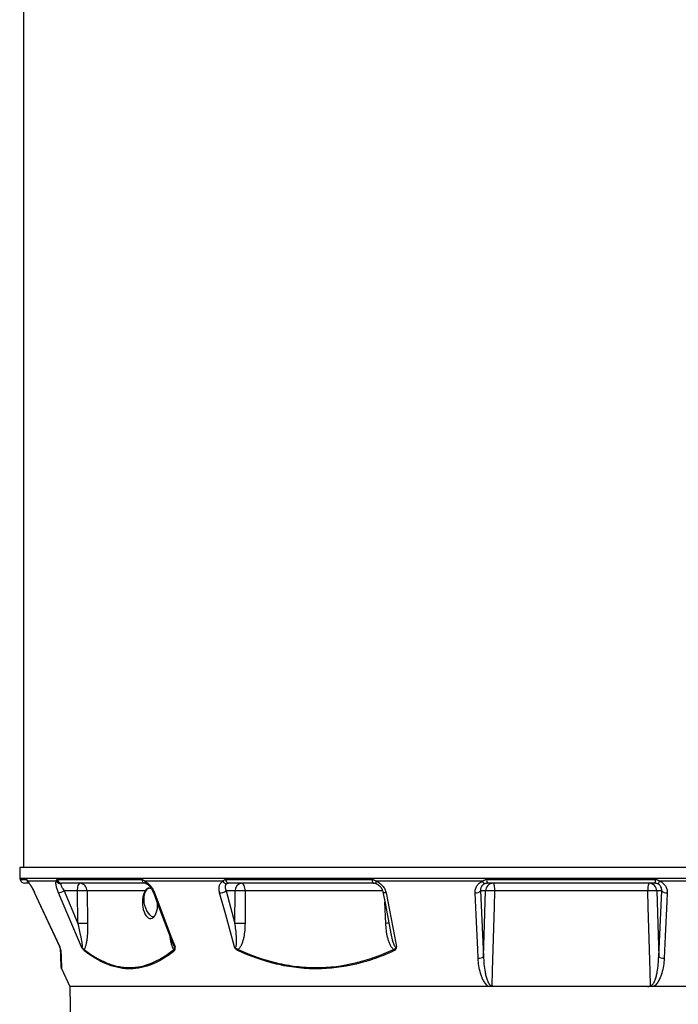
# Model space of a CAD drawing. Header units: millimetres. Extents: x 1573 to 5352, y 842 to 6038.
# Tile 11 of 24: x 1809 to 2637, y 2202 to 3440. Entities that reach past the tile are written whole.
import ezdxf

# ---------------------------------------------------------------- set-up
doc = ezdxf.new("R2010")
doc.units = ezdxf.units.MM
doc.header["$LTSCALE"] = 2

msp = doc.modelspace()

# ---------------------------------------------------------------- linework, layer by layer
at = {"color": 7, "linetype": 'Continuous', "lineweight": 25}
for p, q in [((1813.8, 4623.8), (1813.8, 2373.8)), ((1808.8, 2373.8), (1809.1, 2360.4)), ((3194.8, 2373.8), (1808.8, 2373.8)), ((1820.4, 2353.8), (1815.2, 2353.8)), ((1854.9, 2356.4), (1819, 2356.4)), ((1856.1, 2358.5), (1962.2, 2358.5)), ((1966.8, 2353.8), (1861.6, 2353.8)), ((2064.1, 2356.4), (1966.1, 2356.4)), ((2067.7, 2358.5), (2251.6, 2358.5)), ((2253.7, 2353.8), (2071.4, 2353.8)), ((2390.6, 2356.4), (2256.7, 2356.4)), ((2256.7, 2353.2), (2256.8, 2353.2)), ((2395.7, 2358.5), (2608, 2358.5)), ((2607.1, 2353.8), (2396.6, 2353.8)), ((2747, 2356.4), (2613, 2356.4)), ((1881.4, 2344.1), (1864.7, 2344.1)), ((1864.7, 2344.1), (1882, 2303.4)), ((1882, 2303.4), (1881.4, 2344.1)), ((1893.5, 2344.1), (1894.1, 2303.4)), ((1966.4, 2344.1), (1893.5, 2344.1)), ((2079.7, 2344.1), (2068.2, 2344.1)), ((2068.2, 2344.1), (2079.3, 2303.4)), ((2079.3, 2303.4), (2079.7, 2344.1)), ((2092.3, 2344.1), (2092, 2303.4)), ((2394.1, 2344.1), (2388, 2344.1)), ((2388, 2344.1), (2391.8, 2261.9)), ((2598.2, 2344.1), (2405.5, 2344.1)), ((2615.7, 2344.1), (2609.5, 2344.1)), ((2611.9, 2261.9), (2615.7, 2344.1)), ((1861.3, 2246.5), (1871.8, 2223.8)), ((1871.8, 2223.8), (1873.4, 2136.6)), ((3131.8, 2223.8), (1871.8, 2223.8))]:
    msp.add_line(p, q, dxfattribs=at)
at = {"color": 8, "linetype": 'Continuous', "lineweight": 25}
for p, q in [((1809.1, 2360.4), (3194.6, 2360.4)), ((1809.3, 2358.5), (1817.5, 2358.5)), ((1827.5, 2341.8), (1827.4, 2341.8)), ((2264.9, 2344.1), (2092.3, 2344.1)), ((2268.9, 2303.4), (2267.8, 2329.9))]:
    msp.add_line(p, q, dxfattribs=at)
at = {"color": 7, "linetype": 'Continuous', "lineweight": 25, "flags": 128}
for points in [[(1881.4, 2344.1), (1881.5, 2346), (1881.7, 2347.8), (1882, 2349.5), (1882.4, 2351), (1883, 2352.2), (1883.5, 2353), (1884.2, 2353.6), (1884.8, 2353.8)], [(2092.3, 2344.1), (2092.2, 2346), (2091.9, 2347.8), (2091.4, 2349.5), (2090.8, 2351), (2090, 2352.2), (2089.2, 2353), (2088.3, 2353.6), (2087.3, 2353.8)], [(2251.6, 2358.5), (2251.7, 2357.5), (2251.8, 2356.6), (2252.1, 2355.8), (2252.3, 2355.1), (2252.6, 2354.5), (2253, 2354.1), (2253.3, 2353.9), (2253.7, 2353.8)], [(2404, 2353.8), (2404.3, 2353.6), (2404.5, 2353), (2404.8, 2352.2), (2405, 2351), (2405.2, 2349.5), (2405.4, 2347.8), (2405.5, 2346), (2405.5, 2344.1)], [(2599.7, 2353.8), (2599.4, 2353.6), (2599.1, 2353), (2598.9, 2352.2), (2598.6, 2351), (2598.4, 2349.5), (2598.3, 2347.8), (2598.2, 2346), (2598.2, 2344.1)], [(1827.4, 2341.8), (1835.1, 2325.3), (1859.3, 2273.3)], [(1827.5, 2341.8), (1832.6, 2330.9), (1852.8, 2287.4), (1859.1, 2273.9)], [(1886.5, 2273.9), (1869.4, 2313.9), (1857.5, 2341.8)], [(1965.4, 2329.4), (1965.1, 2333.1), (1965.2, 2336.6), (1965.7, 2339.8), (1966.7, 2342.6), (1968, 2345), (1969.6, 2346.7), (1971.5, 2347.8), (1972.3, 2348)], [(1976.8, 2342.2), (1983, 2325.7), (2001.4, 2277.5)], [(1978.2, 2341.8), (1982.4, 2330.9), (1998.9, 2287.4), (2004, 2273.9)], [(2078.7, 2273.9), (2067.7, 2313.9), (2060.1, 2341.8)], [(2265.2, 2343.2), (2268.4, 2326.7), (2275.3, 2290.6)], [(2269.2, 2341.8), (2271.3, 2330.9), (2279.7, 2287.4), (2282.3, 2273.9)], [(2384.9, 2259.5), (2384.4, 2270.4), (2382.4, 2313.9), (2381.1, 2341.8)], [(2391.8, 2261.9), (2392.6, 2288.4), (2394.1, 2344.1)], [(2405.5, 2344.1), (2404.9, 2324.1), (2402.7, 2244.2), (2402.2, 2225)], [(2601.5, 2225), (2601, 2243.7), (2598.7, 2323.6), (2598.2, 2344.1)], [(2609.5, 2344.1), (2611.1, 2288.4), (2611.9, 2261.9)], [(2622.6, 2341.8), (2622.1, 2330.9), (2620.1, 2287.4), (2618.8, 2259.5)], [(1977, 2311), (1976.8, 2311.1), (1974.6, 2312.1), (1972.5, 2313.9), (1970.5, 2316.2), (1968.7, 2319), (1967.3, 2322.3), (1966.1, 2325.8), (1965.4, 2329.4)]]:
    msp.add_lwpolyline(points, dxfattribs=at)
at = {"color": 8, "linetype": 'Continuous', "lineweight": 25, "flags": 128}
for points in [[(2256.7, 2356.4), (2256.6, 2355.7), (2256.5, 2355), (2256.4, 2354.5), (2256.4, 2354), (2256.4, 2353.6), (2256.5, 2353.4), (2256.6, 2353.2), (2256.7, 2353.2)], [(1978.2, 2341.8), (1977.6, 2341.8), (1977.1, 2341.9), (1976.8, 2342.1), (1976.8, 2342.2)], [(2269.2, 2341.8), (2268.2, 2341.8), (2267.2, 2341.9), (2266.4, 2342.1), (2265.8, 2342.4), (2265.4, 2342.7), (2265.2, 2343.2), (2265.2, 2343.2)]]:
    msp.add_lwpolyline(points, dxfattribs=at)
at = {"color": 7, "linetype": 'Continuous', "lineweight": 25}
for centre, radius, start, end in [((1819.1, 2360.6), 10, 181, 191.8942), ((1815.2, 2359.8), 6, 191.8942, 270), ((1860.4, 2359.6), 6.38, 210.4911, 272.2484), ((1861.7, 2359.5), 5.71, 189.4836, 268.4623), ((1884.1, 2344.4), 9.35, 357.9914, 85.7799), ((1967.3, 2358.9), 5.14, 183.8439, 263.8405), ((2069.3, 2359.1), 5.87, 207.6585, 267.3842), ((2072.5, 2358.4), 4.74, 178.2831, 257.0956), ((2088.6, 2344.9), 8.97, 98.2348, 184.9179), ((2395.2, 2357.6), 4.7, 195.1247, 248.1611), ((2404.1, 2343.8), 9.92, 90.4215, 178.4553), ((2403.6, 2357.5), 7.93, 172.891, 208.5024), ((2599.6, 2343.8), 9.92, 1.5447, 89.5785), ((2600.1, 2357.5), 7.93, 331.4976, 7.109), ((2608.5, 2357.6), 4.7, 291.8389, 344.8753), ((1855, 2361.5), 19.9, 277.0796, 298.8921), ((1887.4, 2179.3), 164.9, 87.9027, 92.0973), ((2060.2, 2356.6), 14.8, 269.5129, 302.5358), ((2086, 2161), 183.2, 88.0215, 91.9785), ((2382.3, 2349.5), 7.76, 260.8957, 316.5507), ((2399.8, 2239.6), 104.7, 86.8904, 93.1096), ((2603.9, 2239.6), 104.7, 86.8904, 93.1096), ((2621.3, 2349.5), 7.76, 223.4493, 279.1043), ((1888.1, 2138.5), 164.9, 87.9027, 92.0973), ((2085.7, 2120.2), 183.2, 88.0215, 91.9785), ((1850.3, 2269.1), 9.98, 22.9637, 25.1542), ((1863.7, 2270.8), 3.49, 182.0785, 208.756), ((1893.4, 2270), 3.63, 169.6932, 194.3574), ((2007, 2271.8), 4.65, 193.3498, 214.3683), ((2089.8, 2268.5), 6.76, 161.1554, 174.6296), ((2286.4, 2273.5), 8.32, 200.159, 212.0774), ((2386.2, 2267.2), 7.78, 260.8028, 316.518), ((2617.5, 2267.2), 7.78, 223.482, 279.1972), ((1865, 2247.9), 4, 182, 200.6224)]:
    msp.add_arc(centre, radius, start, end, dxfattribs=at)
at = {"color": 8, "linetype": 'Continuous', "lineweight": 25}
for centre, radius, start, end in [((1823.3, 2359.7), 6, 191.6598, 234.9967), ((1823.6, 2358.1), 4.9, 201.3506, 223.2218), ((1969.4, 2356.4), 3.37, 180.3495, 241.7204), ((2275.4, 2128.5), 175, 90.7883, 92.1376)]:
    msp.add_arc(centre, radius, start, end, dxfattribs=at)
at = {"color": 7, "linetype": 'Continuous', "lineweight": 25}
msp.add_ellipse((1972.6, 2328.6), major_axis=(-0.9, 19.2), ratio=0.496358, start_param=0.605514, end_param=4.691599, dxfattribs=at)
for points, knots in [([(1817.5, 2358.5), (1817.5, 2358.5), (1817.6, 2358.5), (1817.8, 2358.3), (1817.9, 2358.1), (1818.2, 2357.7), (1818.3, 2357.5), (1818.6, 2357), (1818.8, 2356.7), (1819, 2356.4)], [0, 0, 0, 0, 0.25, 0.25, 0.5, 0.5, 0.75, 0.75, 1, 1, 1, 1]), ([(1819, 2356.4), (1819.3, 2356.1), (1819.5, 2355.8), (1820.1, 2355), (1820.5, 2354.5), (1821.1, 2353.5), (1821.5, 2353), (1822.2, 2351.8), (1822.6, 2351.2), (1823.7, 2349.3), (1824.5, 2347.9), (1826, 2344.9), (1826.8, 2343.3), (1827.5, 2341.8)], [0, 0, 0, 0, 0.125, 0.125, 0.25, 0.25, 0.375, 0.375, 0.5, 0.5, 0.75, 0.75, 1, 1, 1, 1]), ([(1819.7, 2355.1), (1819.7, 2355.1), (1819.7, 2355.1), (1819.8, 2355), (1820, 2354.8), (1820, 2354.8)], [0, 0, 0, 0, 0.273285, 0.912586, 1, 1, 1, 1]), ([(1820, 2354.8), (1820, 2354.7), (1820.2, 2354.6), (1820.8, 2353.8), (1821.6, 2352.6), (1822.7, 2350.9), (1824, 2348.7), (1825.3, 2346.1), (1826.5, 2343.7), (1827.2, 2342.3), (1827.4, 2341.8)], [0, 0, 0, 0, 0.070775, 0.171048, 0.295492, 0.435751, 0.588338, 0.749149, 0.918045, 1, 1, 1, 1]), ([(1857.5, 2341.8), (1856.8, 2343.4), (1856.3, 2344.9), (1855.5, 2347.1), (1855.3, 2347.8), (1855, 2349.2), (1854.8, 2349.9), (1854.6, 2351.2), (1854.5, 2351.8), (1854.4, 2353), (1854.3, 2353.5), (1854.4, 2354.5), (1854.4, 2355), (1854.6, 2355.7), (1854.7, 2356.1), (1854.9, 2356.4)], [0, 0, 0, 0, 0.25, 0.25, 0.375, 0.375, 0.5, 0.5, 0.625, 0.625, 0.75, 0.75, 0.875, 0.875, 1, 1, 1, 1]), ([(1854.9, 2356.4), (1854.9, 2356.7), (1854.9, 2357), (1855, 2357.5), (1855.1, 2357.7), (1855.3, 2358.1), (1855.4, 2358.3), (1855.7, 2358.5), (1855.9, 2358.5), (1856.1, 2358.5)], [0, 0, 0, 0, 0.25, 0.25, 0.5, 0.5, 0.75, 0.75, 1, 1, 1, 1]), ([(1860.6, 2353.2), (1860.6, 2353), (1860.5, 2352.8), (1860.6, 2352.3), (1860.6, 2352), (1860.8, 2351.3), (1860.9, 2351), (1861.2, 2350.2), (1861.3, 2349.9), (1861.7, 2349), (1861.9, 2348.6), (1862.4, 2347.8), (1862.6, 2347.3), (1863.4, 2346), (1864, 2345), (1864.7, 2344.1)], [0, 0, 0, 0, 0.125, 0.125, 0.25, 0.25, 0.375, 0.375, 0.5, 0.5, 0.625, 0.625, 0.75, 0.75, 1, 1, 1, 1]), ([(1861.6, 2353.8), (1861.3, 2353.8), (1861.2, 2353.7), (1860.8, 2353.5), (1860.7, 2353.4), (1860.6, 2353.2)], [0, 0, 0, 0, 0.5, 0.5, 1, 1, 1, 1]), ([(1962.2, 2358.5), (1962.5, 2358.5), (1962.8, 2358.5), (1963.5, 2358.3), (1963.8, 2358.1), (1964.4, 2357.7), (1964.8, 2357.5), (1965.4, 2357), (1965.7, 2356.7), (1966.1, 2356.4)], [0, 0, 0, 0, 0.25, 0.25, 0.5, 0.5, 0.75, 0.75, 1, 1, 1, 1]), ([(1966.1, 2356.4), (1966.7, 2356.1), (1967.3, 2355.8), (1968.5, 2355), (1969.1, 2354.5), (1970.3, 2353.5), (1970.9, 2353), (1972.1, 2351.8), (1972.6, 2351.2), (1974.2, 2349.3), (1975.2, 2347.9), (1976.9, 2344.9), (1977.6, 2343.3), (1978.2, 2341.8)], [0, 0, 0, 0, 0.125, 0.125, 0.25, 0.25, 0.375, 0.375, 0.5, 0.5, 0.75, 0.75, 1, 1, 1, 1]), ([(1966.8, 2353.8), (1966.9, 2353.8), (1966.9, 2353.8), (1967.3, 2353.7), (1967.7, 2353.5), (1967.8, 2353.4)], [0, 0, 0, 0, 0.434196, 0.8235, 1, 1, 1, 1]), ([(1967.8, 2353.4), (1968, 2353.3), (1968.5, 2353.1), (1969.7, 2352.3), (1971.2, 2351), (1972.8, 2349.2), (1974.4, 2347), (1975.8, 2344.6), (1976.4, 2343), (1976.8, 2342.2)], [0, 0, 0, 0, 0.066224, 0.199559, 0.34421, 0.496271, 0.66303, 0.835775, 1, 1, 1, 1]), ([(2060.1, 2341.8), (2059.7, 2343.4), (2059.4, 2344.9), (2059.4, 2347.1), (2059.4, 2347.8), (2059.5, 2349.2), (2059.6, 2349.9), (2060, 2351.2), (2060.2, 2351.8), (2060.7, 2353), (2061, 2353.5), (2061.8, 2354.5), (2062.2, 2355), (2063.1, 2355.7), (2063.6, 2356.1), (2064.1, 2356.4)], [0, 0, 0, 0, 0.25, 0.25, 0.375, 0.375, 0.5, 0.5, 0.625, 0.625, 0.75, 0.75, 0.875, 0.875, 1, 1, 1, 1]), ([(2064.1, 2356.4), (2064.3, 2356.7), (2064.5, 2357), (2065, 2357.5), (2065.3, 2357.7), (2065.9, 2358.1), (2066.3, 2358.3), (2067, 2358.5), (2067.3, 2358.5), (2067.7, 2358.5)], [0, 0, 0, 0, 0.25, 0.25, 0.5, 0.5, 0.75, 0.75, 1, 1, 1, 1]), ([(2069.1, 2353.2), (2068.7, 2353), (2068.4, 2352.8), (2067.9, 2352.3), (2067.7, 2352), (2067.4, 2351.3), (2067.3, 2351), (2067.1, 2350.2), (2067, 2349.9), (2067, 2349), (2067, 2348.6), (2067.1, 2347.8), (2067.2, 2347.3), (2067.5, 2346), (2067.8, 2345), (2068.2, 2344.1)], [0, 0, 0, 0, 0.125, 0.125, 0.25, 0.25, 0.375, 0.375, 0.5, 0.5, 0.625, 0.625, 0.75, 0.75, 1, 1, 1, 1]), ([(2071.4, 2353.8), (2071, 2353.8), (2070.6, 2353.7), (2069.8, 2353.5), (2069.4, 2353.4), (2069.1, 2353.2)], [0, 0, 0, 0, 0.5, 0.5, 1, 1, 1, 1]), ([(2251.6, 2358.5), (2252, 2358.5), (2252.5, 2358.5), (2253.4, 2358.3), (2253.8, 2358.1), (2254.7, 2357.7), (2255.1, 2357.5), (2255.9, 2357), (2256.3, 2356.7), (2256.7, 2356.4)], [0, 0, 0, 0, 0.25, 0.25, 0.5, 0.5, 0.75, 0.75, 1, 1, 1, 1]), ([(2256.8, 2353.2), (2256.3, 2353.4), (2255.8, 2353.5), (2254.7, 2353.7), (2254.2, 2353.8), (2253.7, 2353.8)], [0, 0, 0, 0, 0.5, 0.5, 1, 1, 1, 1]), ([(2256.7, 2356.4), (2257.5, 2356.1), (2258.3, 2355.8), (2259.8, 2355), (2260.5, 2354.5), (2261.9, 2353.5), (2262.6, 2353), (2263.9, 2351.8), (2264.4, 2351.2), (2266.1, 2349.3), (2267, 2347.9), (2268.4, 2344.9), (2268.9, 2343.3), (2269.2, 2341.8)], [0, 0, 0, 0, 0.125, 0.125, 0.25, 0.25, 0.375, 0.375, 0.5, 0.5, 0.75, 0.75, 1, 1, 1, 1]), ([(2256.7, 2353.2), (2257.1, 2353), (2258.2, 2352.7), (2259.9, 2351.5), (2261.8, 2349.9), (2263.4, 2347.9), (2264.5, 2345.7), (2265.1, 2344), (2265.2, 2343.2), (2265.2, 2343.2)], [0, 0, 0, 0, 0.093426, 0.2555162, 0.4272858, 0.606407, 0.7939551, 0.9895222, 1, 1, 1, 1]), ([(2381.1, 2341.8), (2381, 2343.4), (2381.2, 2344.9), (2381.7, 2347.1), (2382, 2347.8), (2382.6, 2349.2), (2383, 2349.9), (2383.8, 2351.2), (2384.2, 2351.8), (2385.3, 2353), (2385.8, 2353.5), (2387.1, 2354.5), (2387.7, 2355), (2389.1, 2355.7), (2389.9, 2356.1), (2390.6, 2356.4)], [0, 0, 0, 0, 0.25, 0.25, 0.375, 0.375, 0.5, 0.5, 0.625, 0.625, 0.75, 0.75, 0.875, 0.875, 1, 1, 1, 1]), ([(2393.4, 2353.2), (2392.9, 2353), (2392.4, 2352.8), (2391.6, 2352.3), (2391.2, 2352), (2390.4, 2351.3), (2390.1, 2351), (2389.5, 2350.2), (2389.2, 2349.9), (2388.8, 2349), (2388.6, 2348.6), (2388.3, 2347.8), (2388.2, 2347.3), (2387.9, 2346), (2387.9, 2345), (2388, 2344.1)], [0, 0, 0, 0, 0.125, 0.125, 0.25, 0.25, 0.375, 0.375, 0.5, 0.5, 0.625, 0.625, 0.75, 0.75, 1, 1, 1, 1]), ([(2390.6, 2356.4), (2391, 2356.7), (2391.3, 2357), (2392.1, 2357.5), (2392.5, 2357.7), (2393.4, 2358.1), (2393.8, 2358.3), (2394.7, 2358.5), (2395.2, 2358.5), (2395.7, 2358.5)], [0, 0, 0, 0, 0.25, 0.25, 0.5, 0.5, 0.75, 0.75, 1, 1, 1, 1]), ([(2396.6, 2353.8), (2396, 2353.8), (2395.5, 2353.7), (2394.4, 2353.5), (2393.9, 2353.4), (2393.4, 2353.2)], [0, 0, 0, 0, 0.5, 0.5, 1, 1, 1, 1]), ([(2610.2, 2353.2), (2609.7, 2353.4), (2609.2, 2353.5), (2608.2, 2353.7), (2607.6, 2353.8), (2607.1, 2353.8)], [0, 0, 0, 0, 0.5, 0.5, 1, 1, 1, 1]), ([(2608, 2358.5), (2608.5, 2358.5), (2608.9, 2358.5), (2609.9, 2358.3), (2610.3, 2358.1), (2611.2, 2357.7), (2611.6, 2357.5), (2612.3, 2357), (2612.7, 2356.7), (2613, 2356.4)], [0, 0, 0, 0, 0.25, 0.25, 0.5, 0.5, 0.75, 0.75, 1, 1, 1, 1]), ([(2615.7, 2344.1), (2615.8, 2345), (2615.8, 2346), (2615.4, 2347.8), (2615.1, 2348.6), (2614.4, 2349.9), (2614.2, 2350.3), (2613.6, 2351), (2613.2, 2351.3), (2612.5, 2352), (2612.1, 2352.3), (2611.2, 2352.8), (2610.7, 2353), (2610.2, 2353.2)], [0, 0, 0, 0, 0.25, 0.25, 0.5, 0.5, 0.625, 0.625, 0.75, 0.75, 0.875, 0.875, 1, 1, 1, 1]), ([(2613, 2356.4), (2613.8, 2356.1), (2614.5, 2355.8), (2615.9, 2355), (2616.6, 2354.5), (2617.8, 2353.5), (2618.4, 2353), (2619.4, 2351.8), (2619.9, 2351.2), (2621.1, 2349.3), (2621.7, 2347.9), (2622.5, 2344.9), (2622.6, 2343.3), (2622.6, 2341.8)], [0, 0, 0, 0, 0.125, 0.125, 0.25, 0.25, 0.375, 0.375, 0.5, 0.5, 0.75, 0.75, 1, 1, 1, 1]), ([(1974.5, 2346.7), (1973.6, 2347.1), (1971.5, 2348.1), (1969.2, 2347.4), (1967.6, 2345.9), (1966.8, 2344.7), (1966.4, 2344.1)], [0, 0, 0, 0, 0.274355, 0.630909, 0.81561, 1, 1, 1, 1]), ([(1886.5, 2273.9), (1886.5, 2273.7), (1886.6, 2273.6), (1886.8, 2273.4), (1886.9, 2273.4), (1887.1, 2273.3), (1887.2, 2273.3), (1887.4, 2273.4), (1887.4, 2273.5), (1887.5, 2273.9), (1887.6, 2274.1), (1887.6, 2274.7), (1887.6, 2275), (1887.6, 2276), (1887.5, 2276.6), (1887.4, 2277.9), (1887.3, 2278.6), (1887, 2280.6), (1886.8, 2281.9), (1886.3, 2284.6), (1886, 2285.9), (1885.2, 2289.9), (1884.6, 2292.6), (1883.4, 2298), (1882.7, 2300.7), (1882, 2303.4)], [0, 0, 0, 0, 0.015625, 0.015625, 0.03125, 0.03125, 0.046875, 0.046875, 0.0625, 0.0625, 0.09375, 0.09375, 0.125, 0.125, 0.1875, 0.1875, 0.25, 0.25, 0.375, 0.375, 0.5, 0.5, 0.75, 0.75, 1, 1, 1, 1]), ([(1894.1, 2303.4), (1894.2, 2300.4), (1894.1, 2297.5), (1893.9, 2291.7), (1893.8, 2288.8), (1893.4, 2284.5), (1893.2, 2283.1), (1892.8, 2280.3), (1892.6, 2278.9), (1892.2, 2276.9), (1892, 2276.3), (1891.7, 2275), (1891.5, 2274.4), (1891.1, 2273.2), (1890.9, 2272.6), (1890.4, 2271.6), (1890.1, 2271.1), (1889.8, 2270.7)], [0, 0, 0, 0, 0.25, 0.25, 0.5, 0.5, 0.625, 0.625, 0.75, 0.75, 0.8125, 0.8125, 0.875, 0.875, 0.9375, 0.9375, 1, 1, 1, 1]), ([(2078.7, 2273.9), (2078.8, 2273.7), (2078.9, 2273.6), (2079.2, 2273.4), (2079.3, 2273.4), (2079.7, 2273.3), (2079.8, 2273.3), (2080.1, 2273.4), (2080.2, 2273.5), (2080.5, 2273.9), (2080.6, 2274.1), (2080.9, 2274.7), (2080.9, 2275), (2081.2, 2276), (2081.2, 2276.6), (2081.4, 2277.9), (2081.4, 2278.6), (2081.5, 2280.6), (2081.5, 2281.9), (2081.4, 2284.6), (2081.3, 2285.9), (2081, 2289.9), (2080.8, 2292.6), (2080.1, 2298), (2079.8, 2300.7), (2079.3, 2303.4)], [0, 0, 0, 0, 0.015625, 0.015625, 0.03125, 0.03125, 0.046875, 0.046875, 0.0625, 0.0625, 0.09375, 0.09375, 0.125, 0.125, 0.1875, 0.1875, 0.25, 0.25, 0.375, 0.375, 0.5, 0.5, 0.75, 0.75, 1, 1, 1, 1]), ([(2092, 2303.4), (2092, 2300.4), (2091.8, 2297.5), (2091.3, 2291.7), (2090.9, 2288.8), (2090.1, 2284.5), (2089.7, 2283.1), (2088.9, 2280.3), (2088.5, 2278.9), (2087.7, 2276.9), (2087.4, 2276.3), (2086.8, 2275), (2086.4, 2274.4), (2085.7, 2273.2), (2085.3, 2272.6), (2084.4, 2271.6), (2083.9, 2271.1), (2083.4, 2270.7)], [0, 0, 0, 0, 0.25, 0.25, 0.5, 0.5, 0.625, 0.625, 0.75, 0.75, 0.8125, 0.8125, 0.875, 0.875, 0.9375, 0.9375, 1, 1, 1, 1]), ([(2278.6, 2270.7), (2278.1, 2271.1), (2277.6, 2271.6), (2276.7, 2272.6), (2276.2, 2273.2), (2275.5, 2274.4), (2275.1, 2275), (2274.4, 2276.3), (2274.1, 2276.9), (2273.3, 2278.9), (2272.8, 2280.3), (2271.9, 2283.1), (2271.5, 2284.5), (2270.5, 2288.8), (2270, 2291.7), (2269.3, 2297.5), (2269, 2300.4), (2268.9, 2303.4)], [0, 0, 0, 0, 0.0625, 0.0625, 0.125, 0.125, 0.1875, 0.1875, 0.25, 0.25, 0.375, 0.375, 0.5, 0.5, 0.75, 0.75, 1, 1, 1, 1]), ([(1860.6, 2269.1), (1860.6, 2269.3), (1860.6, 2269.6), (1860.5, 2270.1), (1860.5, 2270.2), (1860.4, 2270.6), (1860.3, 2270.8), (1860.2, 2271.2), (1860.1, 2271.4), (1860, 2271.9), (1859.9, 2272.1), (1859.7, 2272.6), (1859.6, 2272.8), (1859.4, 2273.3), (1859.3, 2273.6), (1859.1, 2273.9)], [0, 0, 0, 0, 0.25, 0.25, 0.375, 0.375, 0.5, 0.5, 0.625, 0.625, 0.75, 0.75, 0.875, 0.875, 1, 1, 1, 1]), ([(1860.2, 2270.7), (1860.2, 2270.8), (1860.2, 2270.9), (1860.1, 2271.3), (1860, 2271.6), (1859.8, 2272.1), (1859.7, 2272.5), (1859.5, 2273), (1859.4, 2273.1), (1859.3, 2273.5), (1859.2, 2273.7), (1859.1, 2273.9)], [0, 0, 0, 0, 0.25, 0.25, 0.5, 0.5, 0.75, 0.75, 0.875, 0.875, 1, 1, 1, 1]), ([(1861, 2248), (1861, 2248), (1861, 2247.8), (1860.9, 2249.8), (1860.8, 2254.2), (1860.5, 2261), (1860.3, 2267.4), (1860.2, 2270.7)], [0, 0, 0, 0, 0.093479, 0.310124, 0.533899, 0.757712, 1, 1, 1, 1]), ([(1889.9, 2269.1), (1889.6, 2269.3), (1889.3, 2269.6), (1888.7, 2270.2), (1888.4, 2270.6), (1887.8, 2271.4), (1887.5, 2271.9), (1887.1, 2272.6), (1887, 2272.8), (1886.7, 2273.3), (1886.6, 2273.6), (1886.5, 2273.9)], [0, 0, 0, 0, 0.25, 0.25, 0.5, 0.5, 0.75, 0.75, 0.875, 0.875, 1, 1, 1, 1]), ([(1889.8, 2270.7), (1889.5, 2270.8), (1889.3, 2270.9), (1888.7, 2271.3), (1888.5, 2271.6), (1887.9, 2272.1), (1887.6, 2272.5), (1887.1, 2273), (1887, 2273.1), (1886.7, 2273.5), (1886.6, 2273.7), (1886.5, 2273.9)], [0, 0, 0, 0, 0.25, 0.25, 0.5, 0.5, 0.75, 0.75, 0.875, 0.875, 1, 1, 1, 1]), ([(1889.8, 2270.7), (1899, 2263.4), (1908.4, 2257.7), (1922.7, 2251.8), (1927.5, 2250.3), (1934.7, 2248.8), (1937.1, 2248.4), (1942, 2247.9), (1944.4, 2247.8), (1956.5, 2247.8), (1966, 2249.8), (1979.9, 2255.7), (1984.5, 2258.1), (1991.4, 2262.3), (1993.6, 2263.9), (1998.1, 2267.1), (2000.3, 2268.9), (2002.5, 2270.7)], [0, 0, 0, 0, 0.25, 0.25, 0.375, 0.375, 0.4375, 0.4375, 0.5, 0.5, 0.75, 0.75, 0.875, 0.875, 0.9375, 0.9375, 1, 1, 1, 1]), ([(2003.2, 2269.1), (2001, 2267.3), (1998.8, 2265.6), (1994.3, 2262.3), (1992, 2260.8), (1985.1, 2256.5), (1980.5, 2254.1), (1966.5, 2248.3), (1957, 2246.2), (1944.9, 2246.2), (1942.5, 2246.3), (1937.6, 2246.8), (1935.2, 2247.2), (1930.3, 2248.2), (1927.9, 2248.8), (1923, 2250.3), (1920.6, 2251.2), (1908.5, 2256.1), (1899.1, 2261.9), (1889.9, 2269.1)], [0, 0, 0, 0, 0.0625, 0.0625, 0.125, 0.125, 0.25, 0.25, 0.5, 0.5, 0.5625, 0.5625, 0.625, 0.625, 0.6875, 0.6875, 0.75, 0.75, 1, 1, 1, 1]), ([(2002.5, 2270.7), (2002.8, 2270.8), (2003, 2270.9), (2003.4, 2271.3), (2003.5, 2271.6), (2003.7, 2272.1), (2003.8, 2272.5), (2003.9, 2273), (2003.9, 2273.1), (2004, 2273.5), (2004, 2273.7), (2004, 2273.9)], [0, 0, 0, 0, 0.25, 0.25, 0.5, 0.5, 0.75, 0.75, 0.875, 0.875, 1, 1, 1, 1]), ([(2003.2, 2269.1), (2003.5, 2269.3), (2003.7, 2269.6), (2004, 2270.1), (2004.1, 2270.2), (2004.2, 2270.6), (2004.3, 2270.8), (2004.3, 2271.2), (2004.4, 2271.4), (2004.4, 2271.9), (2004.4, 2272.1), (2004.3, 2272.6), (2004.3, 2272.8), (2004.2, 2273.3), (2004.1, 2273.6), (2004, 2273.9)], [0, 0, 0, 0, 0.25, 0.25, 0.375, 0.375, 0.5, 0.5, 0.625, 0.625, 0.75, 0.75, 0.875, 0.875, 1, 1, 1, 1]), ([(2083.1, 2269.1), (2082.6, 2269.3), (2082.1, 2269.6), (2081.3, 2270.2), (2080.8, 2270.6), (2080, 2271.4), (2079.7, 2271.9), (2079.2, 2272.6), (2079.1, 2272.8), (2078.9, 2273.3), (2078.8, 2273.6), (2078.7, 2273.9)], [0, 0, 0, 0, 0.25, 0.25, 0.5, 0.5, 0.75, 0.75, 0.875, 0.875, 1, 1, 1, 1]), ([(2083.4, 2270.7), (2083, 2270.8), (2082.5, 2270.9), (2081.7, 2271.3), (2081.3, 2271.6), (2080.5, 2272.1), (2080.1, 2272.5), (2079.5, 2273), (2079.3, 2273.1), (2079, 2273.5), (2078.8, 2273.7), (2078.7, 2273.9)], [0, 0, 0, 0, 0.25, 0.25, 0.5, 0.5, 0.75, 0.75, 0.875, 0.875, 1, 1, 1, 1]), ([(2279.4, 2269.1), (2275.5, 2267.3), (2271.6, 2265.6), (2263.7, 2262.3), (2259.7, 2260.8), (2247.7, 2256.5), (2239.6, 2254.1), (2215.2, 2248.3), (2198.7, 2246.2), (2177.7, 2246.2), (2173.5, 2246.3), (2165.1, 2246.8), (2160.9, 2247.2), (2152.4, 2248.2), (2148.2, 2248.8), (2139.9, 2250.3), (2135.7, 2251.2), (2115, 2256.1), (2098.9, 2261.9), (2083.1, 2269.1)], [0, 0, 0, 0, 0.0625, 0.0625, 0.125, 0.125, 0.25, 0.25, 0.5, 0.5, 0.5625, 0.5625, 0.625, 0.625, 0.6875, 0.6875, 0.75, 0.75, 1, 1, 1, 1]), ([(2083.4, 2270.7), (2099.1, 2263.4), (2115.1, 2257.7), (2139.7, 2251.8), (2147.9, 2250.3), (2160.4, 2248.8), (2164.6, 2248.4), (2173, 2247.9), (2177.2, 2247.8), (2198.2, 2247.8), (2214.6, 2249.8), (2239, 2255.7), (2247, 2258.1), (2259, 2262.3), (2263, 2263.9), (2270.9, 2267.1), (2274.8, 2268.9), (2278.6, 2270.7)], [0, 0, 0, 0, 0.25, 0.25, 0.375, 0.375, 0.4375, 0.4375, 0.5, 0.5, 0.75, 0.75, 0.875, 0.875, 0.9375, 0.9375, 1, 1, 1, 1]), ([(2278.6, 2270.7), (2279.1, 2270.8), (2279.5, 2270.9), (2280.2, 2271.3), (2280.6, 2271.6), (2281.2, 2272.1), (2281.4, 2272.5), (2281.8, 2273), (2281.9, 2273.1), (2282.1, 2273.5), (2282.2, 2273.7), (2282.3, 2273.9)], [0, 0, 0, 0, 0.25, 0.25, 0.5, 0.5, 0.75, 0.75, 0.875, 0.875, 1, 1, 1, 1]), ([(2279.4, 2269.1), (2279.9, 2269.3), (2280.3, 2269.6), (2280.9, 2270.1), (2281, 2270.2), (2281.4, 2270.6), (2281.5, 2270.8), (2281.8, 2271.2), (2281.9, 2271.4), (2282.1, 2271.9), (2282.2, 2272.1), (2282.3, 2272.6), (2282.3, 2272.8), (2282.3, 2273.3), (2282.3, 2273.6), (2282.3, 2273.9)], [0, 0, 0, 0, 0.25, 0.25, 0.375, 0.375, 0.5, 0.5, 0.625, 0.625, 0.75, 0.75, 0.875, 0.875, 1, 1, 1, 1]), ([(2398.4, 2223.8), (2398, 2224), (2397.6, 2224.2), (2396.9, 2224.8), (2396.6, 2225), (2395.6, 2225.9), (2395.1, 2226.5), (2394, 2227.9), (2393.5, 2228.6), (2392.6, 2230), (2392.1, 2230.7), (2390.9, 2232.9), (2390.2, 2234.4), (2389, 2237.5), (2388.5, 2239), (2387.1, 2243.7), (2386.4, 2246.8), (2385.4, 2253.2), (2385.1, 2256.3), (2384.9, 2259.5)], [0, 0, 0, 0, 0.03125, 0.03125, 0.0625, 0.0625, 0.125, 0.125, 0.1875, 0.1875, 0.25, 0.25, 0.375, 0.375, 0.5, 0.5, 0.75, 0.75, 1, 1, 1, 1]), ([(2391.8, 2261.9), (2391.9, 2258.6), (2392, 2255.3), (2392.6, 2248.7), (2393, 2245.5), (2393.9, 2240.6), (2394.3, 2239), (2395.1, 2235.7), (2395.5, 2234.1), (2396.4, 2231.8), (2396.7, 2231), (2397.4, 2229.5), (2397.8, 2228.7), (2398.5, 2227.6), (2398.7, 2227.3), (2399.2, 2226.6), (2399.5, 2226.3), (2400, 2225.9), (2400.2, 2225.7), (2400.5, 2225.5), (2400.7, 2225.4), (2401.1, 2225.2), (2401.3, 2225.1), (2401.7, 2225), (2402, 2225), (2402.2, 2225)], [0, 0, 0, 0, 0.25, 0.25, 0.5, 0.5, 0.625, 0.625, 0.75, 0.75, 0.8125, 0.8125, 0.875, 0.875, 0.90625, 0.90625, 0.9375, 0.9375, 0.953125, 0.953125, 0.96875, 0.96875, 0.984375, 0.984375, 1, 1, 1, 1]), ([(2601.5, 2225), (2601.7, 2225), (2601.9, 2225), (2602.3, 2225.1), (2602.6, 2225.2), (2603.2, 2225.5), (2603.5, 2225.7), (2604.1, 2226.3), (2604.4, 2226.6), (2605, 2227.3), (2605.2, 2227.6), (2605.9, 2228.7), (2606.3, 2229.5), (2607, 2231), (2607.3, 2231.8), (2608.1, 2234.1), (2608.6, 2235.7), (2609.4, 2238.9), (2609.7, 2240.6), (2610.6, 2245.5), (2611, 2248.7), (2611.6, 2255.3), (2611.8, 2258.6), (2611.9, 2261.9)], [0, 0, 0, 0, 0.015625, 0.015625, 0.03125, 0.03125, 0.0625, 0.0625, 0.09375, 0.09375, 0.125, 0.125, 0.1875, 0.1875, 0.25, 0.25, 0.375, 0.375, 0.5, 0.5, 0.75, 0.75, 1, 1, 1, 1]), ([(2618.8, 2259.5), (2618.6, 2256.3), (2618.3, 2253.2), (2617.3, 2246.9), (2616.6, 2243.7), (2615.2, 2239), (2614.6, 2237.5), (2613.4, 2234.4), (2612.7, 2232.9), (2611.5, 2230.7), (2611.1, 2230), (2610.2, 2228.6), (2609.7, 2227.9), (2608.6, 2226.6), (2608, 2225.9), (2606.7, 2224.8), (2606, 2224.2), (2605.3, 2223.8)], [0, 0, 0, 0, 0.25, 0.25, 0.5, 0.5, 0.625, 0.625, 0.75, 0.75, 0.8125, 0.8125, 0.875, 0.875, 0.9375, 0.9375, 1, 1, 1, 1]), ([(2406, 2223.8), (2405.3, 2223.8), (2404.7, 2223.8), (2403.7, 2224.1), (2403.4, 2224.3), (2402.9, 2224.5), (2402.7, 2224.6), (2402.5, 2224.8), (2402.3, 2224.9), (2402.2, 2225)], [0, 0, 0, 0, 0.5, 0.5, 0.75, 0.75, 0.875, 0.875, 1, 1, 1, 1]), ([(2597.6, 2223.8), (2598.3, 2223.8), (2599, 2223.8), (2600, 2224.1), (2600.3, 2224.3), (2600.8, 2224.5), (2600.9, 2224.6), (2601.2, 2224.8), (2601.4, 2224.9), (2601.5, 2225)], [0, 0, 0, 0, 0.5, 0.5, 0.75, 0.75, 0.875, 0.875, 1, 1, 1, 1])]:
    msp.add_open_spline(points, degree=3, knots=knots, dxfattribs=at)
at = {"color": 8, "linetype": 'Continuous', "lineweight": 25}
for points, knots in [([(2002.5, 2270.7), (2002.2, 2271.2), (2001.4, 2272.4), (2000.2, 2275.4), (1999.1, 2279.3), (1998.3, 2283.3), (1998, 2285.8), (1997.8, 2286.7)], [0, 0, 0, 0, 0.139018, 0.31857, 0.583631, 0.849452, 1, 1, 1, 1]), ([(2275.3, 2290.6), (2275.9, 2287.9), (2276.7, 2283.7), (2278.2, 2278.7), (2279.3, 2275.9), (2280.1, 2274.4), (2280.8, 2273.6), (2281.2, 2273.3), (2281.5, 2273.3), (2281.9, 2273.4), (2282.1, 2273.6), (2282.3, 2273.8), (2282.3, 2273.9)], [0, 0, 0, 0, 0.414547, 0.6519311, 0.7710098, 0.8605714, 0.9056767, 0.9235401, 0.9415511, 0.9575241, 0.9821472, 1, 1, 1, 1]), ([(1859.3, 2273.3), (1859.3, 2273.3), (1859.3, 2273.4), (1859.2, 2273.6), (1859.2, 2273.8), (1859.1, 2273.9)], [0, 0, 0, 0, 0.272225, 0.694113, 1, 1, 1, 1]), ([(1860.6, 2269.1), (1860.7, 2265.8), (1860.9, 2259.6), (1861.2, 2252.9), (1861.3, 2248.4), (1861.4, 2246.2), (1861.4, 2246.4), (1861.4, 2246.5)], [0, 0, 0, 0, 0.242183, 0.459089, 0.675961, 0.899605, 1, 1, 1, 1]), ([(2001.4, 2277.5), (2001.6, 2276.9), (2002, 2275.7), (2002.7, 2274.4), (2003.2, 2273.6), (2003.5, 2273.3), (2003.7, 2273.3), (2003.9, 2273.4), (2004, 2273.6), (2004, 2273.8), (2004, 2273.9)], [0, 0, 0, 0, 0.286731, 0.565701, 0.706197, 0.761839, 0.817941, 0.867694, 0.944391, 1, 1, 1, 1])]:
    msp.add_open_spline(points, degree=3, knots=knots, dxfattribs=at)

doc.saveas('drawing.dxf')
